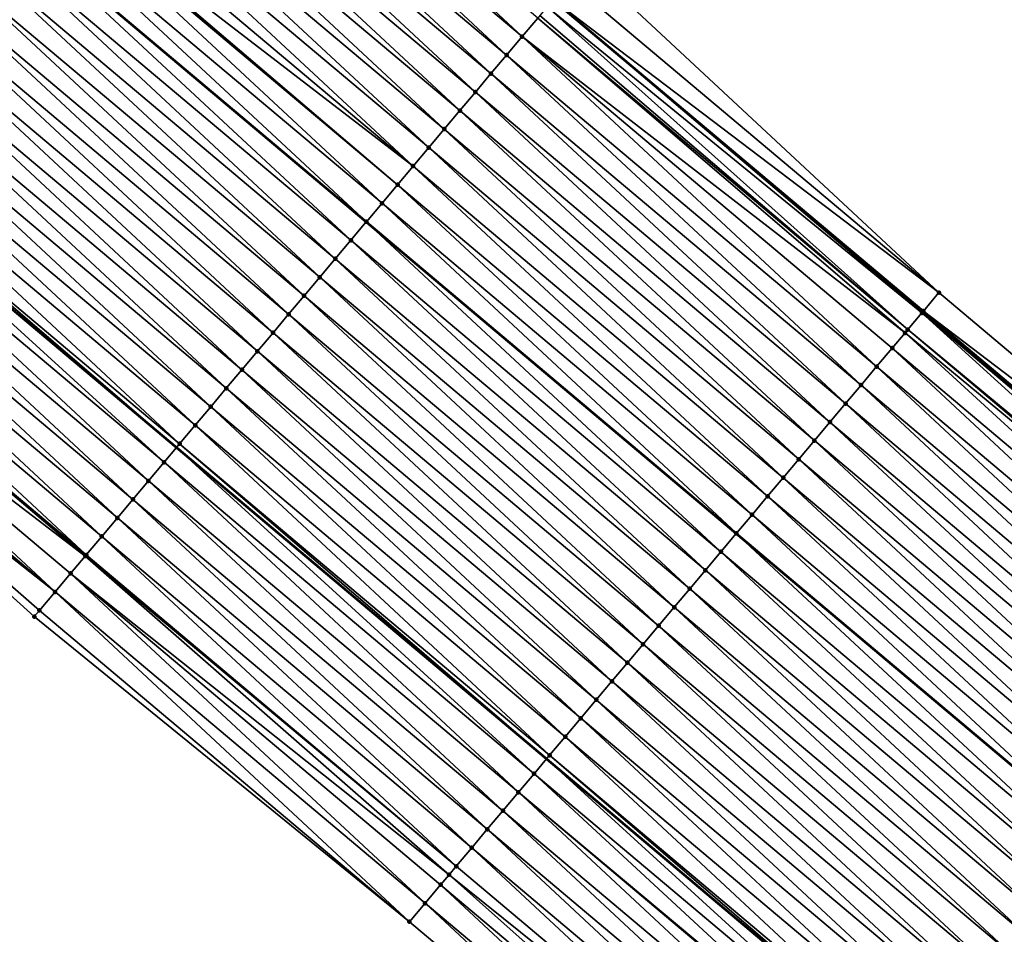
# Model space of a CAD drawing. Header units: feet. Extents: x 2017353 to 2024169, y 808050 to 818690.
# Tile 139 of 256: x 2017943 to 2017984, y 818098 to 818136. Entities that reach past the tile are written whole.
import ezdxf

# ---------------------------------------------------------------- set-up
doc = ezdxf.new("R2010")
doc.units = ezdxf.units.FT
doc.header["$MEASUREMENT"] = 0
for name, color, linetype, lineweight in [('EP_Travel Lane', 172, 'Continuous', 53), ('SB-Road Shots', 141, 'Continuous', 100), ('SB-Road X-Section', 40, 'Continuous', 13), ('STRIPING', 60, 'Continuous', 53)]:
    doc.layers.add(name, color=color, linetype=linetype, lineweight=lineweight)
doc.layers.add('I-77-MM15-17_SB-Surface-BORDER', color=7, linetype='Continuous')
doc.layers.add('I-77-MM15-17_SB-Surface-TIN', color=7, linetype='Continuous')

msp = doc.modelspace()

# ---------------------------------------------------------------- linework, layer by layer
at = {"layer": 'EP_Travel Lane'}
for points in [[(2017858.149327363, 818227.2385319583, 273.5177030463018), (2017873.454408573, 818214.3650623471, 273.3495638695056), (2017888.75941633, 818201.4916545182, 273.1699293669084), (2017904.064384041, 818188.618280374, 272.9840308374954), (2017919.369499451, 818175.7447819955, 272.8212476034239), (2017934.674681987, 818162.8712271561, 272.668967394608), (2017949.979768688, 818149.9977529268, 272.5016826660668), (2017965.284965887, 818137.1241857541, 272.3517037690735), (2017980.591322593, 818124.2454520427, 272.2087472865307), (2017995.892748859, 818111.3672585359, 272.0718637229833), (2018011.194193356, 818098.489049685, 271.9381024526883), (2018026.49559265, 818085.6108788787, 271.7966046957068), (2018041.79696235, 818072.73273298, 271.6500404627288), (2018057.098207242, 818059.8546921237, 271.4821097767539)], [(2017827.208647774, 818221.5290658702, 273.2230274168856), (2017842.521605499, 818208.6649937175, 273.0523316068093), (2017857.834535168, 818195.8009451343, 272.8772438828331), (2017873.147436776, 818182.9369201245, 272.6977635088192), (2017888.46034201, 818170.0728920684, 272.518846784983), (2017903.773230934, 818157.2088777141, 272.3373825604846), (2017919.086200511, 818144.3447956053, 272.1685410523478), (2017934.399284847, 818131.4806170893, 272.0176565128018), (2017949.712435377, 818118.6163829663, 271.8771227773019), (2017965.01720956, 818105.7463509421, 271.7428300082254), (2017980.318632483, 818092.8681602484, 271.6053799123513), (2017995.620051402, 818079.9899729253, 271.4672435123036), (2018010.921461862, 818067.1117927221, 271.3276571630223), (2018026.222785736, 818054.2336853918, 271.1732478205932), (2018041.524072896, 818041.3556089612, 271.0125532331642), (2018056.825192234, 818028.4776737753, 270.8231265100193)]]:
    msp.add_polyline3d(points, dxfattribs=at)
at = {"layer": 'I-77-MM15-17_SB-Surface-BORDER', "color": 3, "linetype": 'Continuous', "lineweight": -3}
for points in [[(2017858.844211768, 818228.064791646, 273.5083227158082), (2017874.657289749, 818215.7951929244, 273.3462866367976), (2017889.469358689, 818202.3357256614, 273.1675456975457), (2017904.088711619, 818188.6472021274, 272.9841043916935), (2017919.376436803, 818175.7530302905, 272.8212031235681), (2017935.325308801, 818163.644763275, 272.6677893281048), (2017951.332567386, 818151.6060084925, 272.5068725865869), (2017966.579295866, 818138.662999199, 272.3514579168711), (2017981.242169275, 818125.0187988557, 272.2059490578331), (2017996.543564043, 818112.1406319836, 272.0636624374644), (2018011.845046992, 818099.2623908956, 271.9364731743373), (2018026.502531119, 818085.6191233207, 271.7965715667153), (2018041.91175021, 818072.8691033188, 271.6514445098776), (2018058.009626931, 818060.9375886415, 271.4838803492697)], [(2018067.098109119, 818009.6273241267, 270.4715359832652), (2018052.689475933, 818023.5656781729, 270.6611741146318), (2018037.186176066, 818036.203622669, 270.8309286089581), (2018021.143515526, 818048.2011171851, 270.9669598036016), (2018005.892982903, 818061.1396104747, 271.1182028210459), (2017990.532581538, 818073.9476097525, 271.2653765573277), (2017974.646212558, 818086.1309025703, 271.3931352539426), (2017959.34486694, 818099.0090280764, 271.5438281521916), (2017943.829713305, 818111.625275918, 271.6630210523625), (2017928.980658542, 818125.0412679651, 271.8034673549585), (2017913.37670451, 818137.5597788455, 271.9433096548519), (2017898.823170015, 818151.3261528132, 272.1576133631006), (2017884.425296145, 818165.2773017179, 272.3941121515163), (2017870.244626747, 818179.487261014, 272.5859580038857), (2017856.078183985, 818193.7135471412, 272.8230641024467), (2017841.416976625, 818207.3521474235, 273.0190924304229), (2017826.559394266, 818220.7573008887, 273.2135307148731)]]:
    msp.add_polyline3d(points, dxfattribs=at)
at = {"layer": 'I-77-MM15-17_SB-Surface-TIN', "color": 128, "linetype": 'Continuous', "lineweight": -3}
for points in [[(2017964.004312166, 818135.6020419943, 272.3203191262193), (2017949.342951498, 818149.2407712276, 272.4923460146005), (2017948.699104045, 818148.4756173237, 272.46866819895)], [(2017964.004312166, 818135.6020419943, 272.3203191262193), (2017964.648167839, 818136.3671889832, 272.3452841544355), (2017949.342951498, 818149.2407712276, 272.4923460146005)], [(2017963.360470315, 818134.8368833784, 272.2975180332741), (2017948.699104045, 818148.4756173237, 272.46866819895), (2017948.055246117, 818147.7104722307, 272.4433505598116)], [(2017963.360470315, 818134.8368833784, 272.2975180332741), (2017964.004312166, 818135.6020419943, 272.3203191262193), (2017948.699104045, 818148.4756173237, 272.46866819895)], [(2017962.71663552, 818134.0717188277, 272.2758215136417), (2017948.055246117, 818147.7104722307, 272.4433505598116), (2017947.411406, 818146.9453121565, 272.4208210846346)], [(2017962.71663552, 818134.0717188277, 272.2758215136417), (2017963.360470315, 818134.8368833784, 272.2975180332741), (2017948.055246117, 818147.7104722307, 272.4433505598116)], [(2017962.072806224, 818133.3065496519, 272.2549857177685), (2017947.411406, 818146.9453121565, 272.4208210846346), (2017946.767570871, 818146.1801478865, 272.3990724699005)], [(2017962.072806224, 818133.3065496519, 272.2549857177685), (2017962.71663552, 818134.0717188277, 272.2758215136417), (2017947.411406, 818146.9453121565, 272.4208210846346)], [(2017961.428983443, 818132.5413749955, 272.2351699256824), (2017946.767570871, 818146.1801478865, 272.3990724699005), (2017946.123739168, 818145.4149807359, 272.3778600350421)], [(2017961.428983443, 818132.5413749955, 272.2351699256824), (2017962.072806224, 818133.3065496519, 272.2549857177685), (2017946.767570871, 818146.1801478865, 272.3990724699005)], [(2017960.785154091, 818131.776205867, 272.2143253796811), (2017946.123739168, 818145.4149807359, 272.3778600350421), (2017945.479913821, 818144.6498082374, 272.3576428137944)], [(2017960.785154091, 818131.776205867, 272.2143253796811), (2017961.428983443, 818132.5413749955, 272.2351699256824), (2017946.123739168, 818145.4149807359, 272.3778600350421)], [(2017960.141346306, 818131.0110185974, 272.1968570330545), (2017945.479913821, 818144.6498082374, 272.3576428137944), (2017944.836088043, 818143.8846361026, 272.337357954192)], [(2017960.141346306, 818131.0110185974, 272.1968570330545), (2017960.785154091, 818131.776205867, 272.2143253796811), (2017945.479913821, 818144.6498082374, 272.3576428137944)], [(2017959.4975173, 818130.2458491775, 272.1760666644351), (2017944.836088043, 818143.8846361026, 272.337357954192), (2017944.192248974, 818143.1194751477, 272.3149924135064)], [(2017959.4975173, 818130.2458491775, 272.1760666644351), (2017960.141346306, 818131.0110185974, 272.1968570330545), (2017944.836088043, 818143.8846361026, 272.337357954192)], [(2017959.4975173, 818130.2458491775, 272.1760666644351), (2017944.192248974, 818143.1194751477, 272.3149924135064), (2017943.636272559, 818142.4587686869, 272.2929468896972)], [(2017958.20982179, 818128.715541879, 272.1286157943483), (2017943.548386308, 818142.3543340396, 272.288933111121), (2017942.904511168, 818141.5892034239, 272.2609210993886)], [(2017958.853675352, 818129.4806906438, 272.1532502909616), (2017943.636272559, 818142.4587686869, 272.2929468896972), (2017943.548386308, 818142.3543340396, 272.288933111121)], [(2017958.20982179, 818128.715541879, 272.1286157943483), (2017958.853675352, 818129.4806906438, 272.1532502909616), (2017943.548386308, 818142.3543340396, 272.288933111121)], [(2017958.853675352, 818129.4806906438, 272.1532502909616), (2017959.4975173, 818130.2458491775, 272.1760666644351), (2017943.636272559, 818142.4587686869, 272.2929468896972)], [(2017957.565984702, 818127.950379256, 272.1065604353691), (2017942.904511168, 818141.5892034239, 272.2609210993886), (2017942.260667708, 818140.8240461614, 272.2378683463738)], [(2017957.565984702, 818127.950379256, 272.1065604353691), (2017958.20982179, 818128.715541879, 272.1286157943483), (2017942.904511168, 818141.5892034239, 272.2609210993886)], [(2017956.922174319, 818127.1851941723, 272.0886853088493), (2017942.252669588, 818140.8145401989, 272.2376456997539), (2017941.616857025, 818140.0588613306, 272.2199463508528)], [(2017942.260667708, 818140.8240461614, 272.2378683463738), (2017942.252669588, 818140.8145401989, 272.2376456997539), (2017957.55798663, 818127.9408733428, 272.106338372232)], [(2017956.922174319, 818127.1851941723, 272.0886853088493), (2017957.55798663, 818127.9408733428, 272.106338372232), (2017942.252669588, 818140.8145401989, 272.2376456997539)], [(2017957.565984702, 818127.950379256, 272.1065604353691), (2017942.260667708, 818140.8240461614, 272.2378683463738), (2017957.55798663, 818127.9408733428, 272.106338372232)], [(2017956.278340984, 818126.4200283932, 272.0672173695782), (2017941.616857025, 818140.0588613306, 272.2199463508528), (2017940.973053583, 818139.2936704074, 272.2031582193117)], [(2017956.278340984, 818126.4200283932, 272.0672173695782), (2017956.922174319, 818127.1851941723, 272.0886853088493), (2017941.616857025, 818140.0588613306, 272.2199463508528)], [(2017955.634505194, 818125.6548646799, 272.0453649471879), (2017940.973053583, 818139.2936704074, 272.2031582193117), (2017940.329228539, 818138.5284976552, 272.1829882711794)], [(2017955.634505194, 818125.6548646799, 272.0453649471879), (2017956.278340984, 818126.4200283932, 272.0672173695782), (2017940.973053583, 818139.2936704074, 272.2031582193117)], [(2017981.242169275, 818125.0187988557, 272.2059490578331), (2017966.579295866, 818138.662999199, 272.3514579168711), (2017965.935561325, 818137.8977503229, 272.3454552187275)], [(2017954.990673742, 818124.8896973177, 272.0241916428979), (2017940.329228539, 818138.5284976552, 272.1829882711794), (2017939.685415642, 818137.7633146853, 272.1647199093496)], [(2017954.990673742, 818124.8896973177, 272.0241916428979), (2017955.634505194, 818125.6548646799, 272.0453649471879), (2017940.329228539, 818138.5284976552, 272.1829882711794)], [(2017981.242169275, 818125.0187988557, 272.2059490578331), (2017965.935561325, 818137.8977503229, 272.3454552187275), (2017965.291904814, 818137.1324358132, 272.3516676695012)], [(2017954.346855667, 818124.1245187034, 272.0051124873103), (2017939.685415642, 818137.7633146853, 272.1647199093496), (2017939.041609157, 818136.998126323, 272.1474551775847)], [(2017954.346855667, 818124.1245187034, 272.0051124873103), (2017954.990673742, 818124.8896973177, 272.0241916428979), (2017939.685415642, 818137.7633146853, 272.1647199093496)], [(2017980.536890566, 818124.1807767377, 272.2088352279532), (2017965.284965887, 818137.1241857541, 272.3517037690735), (2017965.034408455, 818136.826284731, 272.3530072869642)], [(2017980.598261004, 818124.2536961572, 272.2087360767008), (2017965.291904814, 818137.1324358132, 272.3516676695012), (2017965.284965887, 818137.1241857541, 272.3517037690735)], [(2017980.598261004, 818124.2536961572, 272.2087360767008), (2017965.284965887, 818137.1241857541, 272.3517037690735), (2017980.591322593, 818124.2454520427, 272.2087472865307)], [(2017980.536890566, 818124.1807767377, 272.2088352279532), (2017980.591322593, 818124.2454520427, 272.2087472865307), (2017965.284965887, 818137.1241857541, 272.3517037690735)], [(2017980.598261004, 818124.2536961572, 272.2087360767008), (2017981.242169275, 818125.0187988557, 272.2059490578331), (2017965.291904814, 818137.1324358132, 272.3516676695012)], [(2017953.703038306, 818123.3593394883, 271.9861451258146), (2017939.041609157, 818136.998126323, 272.1474551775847), (2017938.397799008, 818136.2329410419, 272.1296169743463)], [(2017953.703038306, 818123.3593394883, 271.9861451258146), (2017954.346855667, 818124.1245187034, 272.0051124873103), (2017939.041609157, 818136.998126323, 272.1474551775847)], [(2017979.954300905, 818123.4886370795, 272.2026502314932), (2017965.034408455, 818136.826284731, 272.3530072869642), (2017964.736746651, 818136.4724576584, 272.3484764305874)], [(2017979.954300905, 818123.4886370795, 272.2026502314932), (2017980.536890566, 818124.1807767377, 272.2088352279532), (2017965.034408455, 818136.826284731, 272.3530072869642)], [(2017953.059223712, 818122.5941579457, 271.9676109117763), (2017938.397799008, 818136.2329410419, 272.1296169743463), (2017937.753988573, 818135.467756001, 272.1117340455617)], [(2017953.059223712, 818122.5941579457, 271.9676109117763), (2017953.703038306, 818123.3593394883, 271.9861451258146), (2017938.397799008, 818136.2329410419, 272.1296169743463)], [(2017979.840417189, 818123.3533599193, 272.1996516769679), (2017964.648167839, 818136.3671889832, 272.3452841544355), (2017964.004312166, 818135.6020419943, 272.3203191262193)], [(2017979.954300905, 818123.4886370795, 272.2026502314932), (2017964.736746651, 818136.4724576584, 272.3484764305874), (2017964.648167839, 818136.3671889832, 272.3452841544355)], [(2017979.840417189, 818123.3533599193, 272.1996516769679), (2017979.954300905, 818123.4886370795, 272.2026502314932), (2017964.648167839, 818136.3671889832, 272.3452841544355)], [(2017952.415401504, 818121.8289828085, 271.9478846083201), (2017937.753988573, 818135.467756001, 272.1117340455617), (2017937.11017608, 818134.7025726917, 272.0935288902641)], [(2017952.415401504, 818121.8289828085, 271.9478846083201), (2017953.059223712, 818122.5941579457, 271.9676109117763), (2017937.753988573, 818135.467756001, 272.1117340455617)], [(2017978.666158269, 818121.9587061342, 272.1523982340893), (2017964.004312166, 818135.6020419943, 272.3203191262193), (2017963.360470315, 818134.8368833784, 272.2975180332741)], [(2017978.666158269, 818121.9587061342, 272.1523982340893), (2017979.310232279, 818122.7236693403, 272.177985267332), (2017964.004312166, 818135.6020419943, 272.3203191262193)], [(2017979.310232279, 818122.7236693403, 272.177985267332), (2017979.840417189, 818123.3533599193, 272.1996516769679), (2017964.004312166, 818135.6020419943, 272.3203191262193)], [(2017951.771587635, 818121.0638006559, 271.9294639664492), (2017937.11017608, 818134.7025726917, 272.0935288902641), (2017936.466366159, 818133.9373872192, 272.0757263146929)], [(2017951.771587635, 818121.0638006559, 271.9294639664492), (2017952.415401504, 818121.8289828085, 271.9478846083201), (2017937.11017608, 818134.7025726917, 272.0935288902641)], [(2017978.022114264, 818121.1937176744, 272.1319480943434), (2017963.360470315, 818134.8368833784, 272.2975180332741), (2017962.71663552, 818134.0717188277, 272.2758215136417)], [(2017978.022114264, 818121.1937176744, 272.1319480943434), (2017978.666158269, 818121.9587061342, 272.1523982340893), (2017963.360470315, 818134.8368833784, 272.2975180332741)], [(2017951.127766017, 818120.2986250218, 271.9098301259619), (2017936.466366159, 818133.9373872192, 272.0757263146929), (2017935.822552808, 818133.1722046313, 272.0573868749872)], [(2017951.127766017, 818120.2986250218, 271.9098301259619), (2017951.771587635, 818121.0638006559, 271.9294639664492), (2017936.466366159, 818133.9373872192, 272.0757263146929)], [(2017977.378079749, 818120.4287212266, 272.1131226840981), (2017962.71663552, 818134.0717188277, 272.2758215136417), (2017962.072806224, 818133.3065496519, 272.2549857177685)], [(2017977.378079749, 818120.4287212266, 272.1131226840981), (2017978.022114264, 818121.1937176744, 272.1319480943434), (2017962.71663552, 818134.0717188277, 272.2758215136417)], [(2017950.483968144, 818119.5334294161, 271.8939132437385), (2017935.822552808, 818133.1722046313, 272.0573868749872), (2017935.17873966, 818132.4070218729, 272.0390791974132)], [(2017950.483968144, 818119.5334294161, 271.8939132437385), (2017951.127766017, 818120.2986250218, 271.9098301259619), (2017935.822552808, 818133.1722046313, 272.0573868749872)], [(2017976.734046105, 818119.6637240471, 272.0944461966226), (2017962.072806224, 818133.3065496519, 272.2549857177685), (2017961.428983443, 818132.5413749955, 272.2351699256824)], [(2017976.734046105, 818119.6637240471, 272.0944461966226), (2017977.378079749, 818120.4287212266, 272.1131226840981), (2017962.072806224, 818133.3065496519, 272.2549857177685)], [(2017976.09000339, 818118.8987345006, 272.0742170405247), (2017961.428983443, 818132.5413749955, 272.2351699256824), (2017960.785154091, 818131.776205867, 272.2143253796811)], [(2017976.09000339, 818118.8987345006, 272.0742170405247), (2017976.734046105, 818119.6637240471, 272.0944461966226), (2017961.428983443, 818132.5413749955, 272.2351699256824)], [(2017949.840186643, 818118.7682200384, 271.880559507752), (2017935.17873966, 818132.4070218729, 272.0390791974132), (2017934.534931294, 818131.6418350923, 272.0215200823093)], [(2017949.840186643, 818118.7682200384, 271.880559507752), (2017950.483968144, 818119.5334294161, 271.8939132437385), (2017935.17873966, 818132.4070218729, 272.0390791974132)], [(2017975.445975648, 818118.1337323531, 272.0565510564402), (2017960.785154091, 818131.776205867, 272.2143253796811), (2017960.141346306, 818131.0110185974, 272.1968570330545)], [(2017975.445975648, 818118.1337323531, 272.0565510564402), (2017976.09000339, 818118.8987345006, 272.0742170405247), (2017960.785154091, 818131.776205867, 272.2143253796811)], [(2017949.196379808, 818118.0030319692, 271.8632399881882), (2017934.399284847, 818131.4806170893, 272.0176565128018), (2017933.891117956, 818130.8766524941, 272.0031825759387)], [(2017934.534931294, 818131.6418350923, 272.0215200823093), (2017934.399284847, 818131.4806170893, 272.0176565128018), (2017949.712435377, 818118.6163829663, 271.8771227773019)], [(2017949.196379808, 818118.0030319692, 271.8632399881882), (2017949.712435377, 818118.6163829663, 271.8771227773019), (2017934.399284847, 818131.4806170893, 272.0176565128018)], [(2017949.840186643, 818118.7682200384, 271.880559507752), (2017934.534931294, 818131.6418350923, 272.0215200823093), (2017949.712435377, 818118.6163829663, 271.8771227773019)], [(2017974.801925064, 818117.3687494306, 272.0349745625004), (2017960.141346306, 818131.0110185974, 272.1968570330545), (2017959.4975173, 818130.2458491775, 272.1760666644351)], [(2017974.801925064, 818117.3687494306, 272.0349745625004), (2017975.445975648, 818118.1337323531, 272.0565510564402), (2017960.141346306, 818131.0110185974, 272.1968570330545)], [(2017948.552558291, 818117.2378562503, 271.8436219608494), (2017933.891117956, 818130.8766524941, 272.0031825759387), (2017933.247290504, 818130.1114817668, 271.9826357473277)], [(2017948.552558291, 818117.2378562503, 271.8436219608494), (2017949.196379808, 818118.0030319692, 271.8632399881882), (2017933.891117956, 818130.8766524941, 272.0031825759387)], [(2017947.908734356, 818116.4726825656, 271.8236253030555), (2017933.247290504, 818130.1114817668, 271.9826357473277), (2017932.603450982, 818129.3463211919, 271.9601994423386)], [(2017947.908734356, 818116.4726825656, 271.8236253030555), (2017948.552558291, 818117.2378562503, 271.8436219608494), (2017933.247290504, 818130.1114817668, 271.9826357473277)], [(2017974.157874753, 818116.6037662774, 272.0134449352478), (2017959.4975173, 818130.2458491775, 272.1760666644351), (2017958.853675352, 818129.4806906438, 272.1532502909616)], [(2017974.157874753, 818116.6037662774, 272.0134449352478), (2017974.801925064, 818117.3687494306, 272.0349745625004), (2017959.4975173, 818130.2458491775, 272.1760666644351)], [(2017947.26489836, 818115.7075190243, 271.8017408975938), (2017932.603450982, 818129.3463211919, 271.9601994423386), (2017931.959602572, 818128.581168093, 271.9363718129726)], [(2017947.26489836, 818115.7075190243, 271.8017408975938), (2017947.908734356, 818116.4726825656, 271.8236253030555), (2017932.603450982, 818129.3463211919, 271.9601994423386)], [(2017973.513806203, 818115.8387984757, 271.9887927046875), (2017958.853675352, 818129.4806906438, 272.1532502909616), (2017958.20982179, 818128.715541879, 272.1286157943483)], [(2017973.513806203, 818115.8387984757, 271.9887927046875), (2017974.157874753, 818116.6037662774, 272.0134449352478), (2017958.853675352, 818129.4806906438, 272.1532502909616)], [(2017946.621056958, 818114.9423600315, 271.7790099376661), (2017931.959602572, 818128.581168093, 271.9363718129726), (2017931.315741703, 818127.8160254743, 271.9105936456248)], [(2017946.621056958, 818114.9423600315, 271.7790099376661), (2017947.26489836, 818115.7075190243, 271.8017408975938), (2017931.959602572, 818128.581168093, 271.9363718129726)], [(2017972.869762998, 818115.0738093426, 271.968479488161), (2017958.20982179, 818128.715541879, 272.1286157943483), (2017957.565984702, 818127.950379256, 272.1065604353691)], [(2017972.869762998, 818115.0738093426, 271.968479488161), (2017973.513806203, 818115.8387984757, 271.9887927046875), (2017958.20982179, 818128.715541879, 272.1286157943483)], [(2017945.977203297, 818114.1772113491, 271.7543601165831), (2017931.315741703, 818127.8160254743, 271.9105936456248), (2017930.671866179, 818127.0508951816, 271.8825215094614)], [(2017945.977203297, 818114.1772113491, 271.7543601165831), (2017946.621056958, 818114.9423600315, 271.7790099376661), (2017931.315741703, 818127.8160254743, 271.9105936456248)], [(2017972.225709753, 818114.3088286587, 271.9464476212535), (2017957.55798663, 818127.9408733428, 272.106338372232), (2017956.922174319, 818127.1851941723, 272.0886853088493)], [(2017957.565984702, 818127.950379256, 272.1065604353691), (2017957.55798663, 818127.9408733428, 272.106338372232), (2017972.861761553, 818115.0643055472, 271.9682057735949)], [(2017972.225709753, 818114.3088286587, 271.9464476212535), (2017972.861761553, 818115.0643055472, 271.9682057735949), (2017957.55798663, 818127.9408733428, 272.106338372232)], [(2017972.869762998, 818115.0738093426, 271.968479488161), (2017957.565984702, 818127.950379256, 272.1065604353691), (2017972.861761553, 818115.0643055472, 271.9682057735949)], [(2017945.935724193, 818114.12791955, 271.7526550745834), (2017930.671866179, 818127.0508951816, 271.8825215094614), (2017930.027980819, 818126.2857731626, 271.8529095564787)], [(2017945.935724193, 818114.12791955, 271.7526550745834), (2017945.977203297, 818114.1772113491, 271.7543601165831), (2017930.671866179, 818127.0508951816, 271.8825215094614)], [(2017971.581658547, 818113.5438462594, 271.9247646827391), (2017956.922174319, 818127.1851941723, 272.0886853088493), (2017956.278340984, 818126.4200283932, 272.0672173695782)], [(2017971.581658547, 818113.5438462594, 271.9247646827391), (2017972.225709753, 818114.3088286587, 271.9464476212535), (2017956.922174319, 818127.1851941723, 272.0886853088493)], [(2017944.68945336, 818112.64694983, 271.6983892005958), (2017930.027980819, 818126.2857731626, 271.8529095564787), (2017929.38409103, 818125.5206548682, 271.8226044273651)], [(2017944.68945336, 818112.64694983, 271.6983892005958), (2017945.333327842, 818113.412080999, 271.7262984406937), (2017930.027980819, 818126.2857731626, 271.8529095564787)], [(2017945.333327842, 818113.412080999, 271.7262984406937), (2017945.935724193, 818114.12791955, 271.7526550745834), (2017930.027980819, 818126.2857731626, 271.8529095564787)], [(2017970.937605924, 818112.7788650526, 271.9028391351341), (2017956.278340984, 818126.4200283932, 272.0672173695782), (2017955.634505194, 818125.6548646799, 272.0453649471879)], [(2017970.937605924, 818112.7788650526, 271.9028391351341), (2017971.581658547, 818113.5438462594, 271.9247646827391), (2017956.278340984, 818126.4200283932, 272.0672173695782)], [(2017970.293559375, 818112.0138787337, 271.8819534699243), (2017955.634505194, 818125.6548646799, 272.0453649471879), (2017954.990673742, 818124.8896973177, 272.0241916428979)], [(2017970.293559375, 818112.0138787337, 271.8819534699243), (2017970.937605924, 818112.7788650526, 271.9028391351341), (2017955.634505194, 818125.6548646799, 272.0453649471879)], [(2017944.68945336, 818112.64694983, 271.6983892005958), (2017929.38409103, 818125.5206548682, 271.8226044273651), (2017928.980658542, 818125.0412679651, 271.8034673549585)], [(2017943.829713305, 818111.625275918, 271.6630210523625), (2017944.045589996, 818111.8818093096, 271.6722203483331), (2017928.980658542, 818125.0412679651, 271.8034673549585)], [(2017944.045589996, 818111.8818093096, 271.6722203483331), (2017944.68945336, 818112.64694983, 271.6983892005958), (2017928.980658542, 818125.0412679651, 271.8034673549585)], [(2017969.649526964, 818111.2488805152, 271.8634883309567), (2017954.990673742, 818124.8896973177, 272.0241916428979), (2017954.346855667, 818124.1245187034, 272.0051124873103)], [(2017969.649526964, 818111.2488805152, 271.8634883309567), (2017970.293559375, 818112.0138787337, 271.8819534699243), (2017954.990673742, 818124.8896973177, 272.0241916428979)], [(2017996.543564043, 818112.1406319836, 272.0636624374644), (2017981.242169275, 818125.0187988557, 272.2059490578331), (2017980.598261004, 818124.2536961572, 272.2087360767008)], [(2017969.005491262, 818110.4838850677, 271.8444594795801), (2017954.346855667, 818124.1245187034, 272.0051124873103), (2017953.703038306, 818123.3593394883, 271.9861451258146)], [(2017969.005491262, 818110.4838850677, 271.8444594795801), (2017969.649526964, 818111.2488805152, 271.8634883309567), (2017954.346855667, 818124.1245187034, 272.0051124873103)], [(2017995.35824043, 818110.7322544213, 272.0650819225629), (2017980.536890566, 818124.1807767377, 272.2088352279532), (2017979.954300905, 818123.4886370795, 272.2026502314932)], [(2017980.536890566, 818124.1807767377, 272.2088352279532), (2017995.892748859, 818111.3672585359, 272.0718637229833), (2017980.591322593, 818124.2454520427, 272.2087472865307)], [(2017995.821232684, 818111.2822823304, 272.0721292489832), (2017995.892748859, 818111.3672585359, 272.0718637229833), (2017980.536890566, 818124.1807767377, 272.2088352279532)], [(2017995.35824043, 818110.7322544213, 272.0650819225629), (2017995.821232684, 818111.2822823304, 272.0721292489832), (2017980.536890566, 818124.1807767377, 272.2088352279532)], [(2017995.899687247, 818111.3755027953, 272.0718379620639), (2017980.598261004, 818124.2536961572, 272.2087360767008), (2017980.591322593, 818124.2454520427, 272.2087472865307)], [(2017995.899687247, 818111.3755027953, 272.0718379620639), (2017980.591322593, 818124.2454520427, 272.2087472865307), (2017995.892748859, 818111.3672585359, 272.0718637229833)], [(2017995.899687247, 818111.3755027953, 272.0718379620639), (2017996.543564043, 818112.1406319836, 272.0636624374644), (2017980.598261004, 818124.2536961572, 272.2087360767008)], [(2017968.36145847, 818109.7188871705, 271.8259289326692), (2017953.703038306, 818123.3593394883, 271.9861451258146), (2017953.059223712, 818122.5941579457, 271.9676109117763)], [(2017968.36145847, 818109.7188871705, 271.8259289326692), (2017969.005491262, 818110.4838850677, 271.8444594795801), (2017953.703038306, 818123.3593394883, 271.9861451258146)], [(2017994.611628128, 818109.8455015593, 272.0358842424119), (2017979.840417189, 818123.3533599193, 272.1996516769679), (2017979.310232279, 818122.7236693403, 272.177985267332)], [(2017995.255703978, 818110.6104632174, 272.0617859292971), (2017979.954300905, 818123.4886370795, 272.2026502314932), (2017979.840417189, 818123.3533599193, 272.1996516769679)], [(2017994.611628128, 818109.8455015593, 272.0358842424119), (2017995.255703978, 818110.6104632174, 272.0617859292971), (2017979.840417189, 818123.3533599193, 272.1996516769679)], [(2017995.255703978, 818110.6104632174, 272.0617859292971), (2017995.35824043, 818110.7322544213, 272.0650819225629), (2017979.954300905, 818123.4886370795, 272.2026502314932)], [(2017967.7174281, 818108.9538872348, 271.8078130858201), (2017953.059223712, 818122.5941579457, 271.9676109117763), (2017952.415401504, 818121.8289828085, 271.9478846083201)], [(2017967.7174281, 818108.9538872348, 271.8078130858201), (2017968.36145847, 818109.7188871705, 271.8259289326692), (2017953.059223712, 818122.5941579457, 271.9676109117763)], [(2017993.967566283, 818109.0805281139, 272.0123802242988), (2017979.310232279, 818122.7236693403, 272.177985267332), (2017978.666158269, 818121.9587061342, 272.1523982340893)], [(2017993.967566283, 818109.0805281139, 272.0123802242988), (2017994.611628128, 818109.8455015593, 272.0358842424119), (2017979.310232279, 818122.7236693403, 272.177985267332)], [(2017993.323528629, 818108.3155343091, 271.9930174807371), (2017978.666158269, 818121.9587061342, 272.1523982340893), (2017978.022114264, 818121.1937176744, 272.1319480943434)], [(2017993.323528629, 818108.3155343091, 271.9930174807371), (2017993.967566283, 818109.0805281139, 272.0123802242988), (2017978.666158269, 818121.9587061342, 272.1523982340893)], [(2017967.073401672, 818108.1888839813, 271.7903720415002), (2017952.415401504, 818121.8289828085, 271.9478846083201), (2017951.771587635, 818121.0638006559, 271.9294639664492)], [(2017967.073401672, 818108.1888839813, 271.7903720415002), (2017967.7174281, 818108.9538872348, 271.8078130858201), (2017952.415401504, 818121.8289828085, 271.9478846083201)], [(2017992.679500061, 818107.5505328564, 271.9752104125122), (2017978.022114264, 818121.1937176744, 272.1319480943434), (2017977.378079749, 818120.4287212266, 272.1131226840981)], [(2017992.679500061, 818107.5505328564, 271.9752104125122), (2017993.323528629, 818108.3155343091, 271.9930174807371), (2017978.022114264, 818121.1937176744, 272.1319480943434)], [(2017966.429371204, 818107.4238841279, 271.7722394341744), (2017951.771587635, 818121.0638006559, 271.9294639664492), (2017951.127766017, 818120.2986250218, 271.9098301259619)], [(2017966.429371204, 818107.4238841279, 271.7722394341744), (2017967.073401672, 818108.1888839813, 271.7903720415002), (2017951.771587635, 818121.0638006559, 271.9294639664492)], [(2017992.035469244, 818106.7855332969, 271.9570182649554), (2017977.378079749, 818120.4287212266, 272.1131226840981), (2017976.734046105, 818119.6637240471, 272.0944461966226)], [(2017992.035469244, 818106.7855332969, 271.9570182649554), (2017992.679500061, 818107.5505328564, 271.9752104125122), (2017977.378079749, 818120.4287212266, 272.1131226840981)], [(2017965.785354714, 818106.6588725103, 271.7564997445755), (2017951.127766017, 818120.2986250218, 271.9098301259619), (2017950.483968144, 818119.5334294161, 271.8939132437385)], [(2017965.785354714, 818106.6588725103, 271.7564997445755), (2017966.429371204, 818107.4238841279, 271.7722394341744), (2017951.127766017, 818120.2986250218, 271.9098301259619)], [(2017965.141368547, 818105.8938353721, 271.7459512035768), (2017950.483968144, 818119.5334294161, 271.8939132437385), (2017949.840186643, 818118.7682200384, 271.880559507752)], [(2017965.141368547, 818105.8938353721, 271.7459512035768), (2017965.785354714, 818106.6588725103, 271.7564997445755), (2017950.483968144, 818119.5334294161, 271.8939132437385)], [(2017991.391434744, 818106.020536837, 271.9381955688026), (2017976.734046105, 818119.6637240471, 272.0944461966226), (2017976.09000339, 818118.8987345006, 272.0742170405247)], [(2017991.391434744, 818106.020536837, 271.9381955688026), (2017992.035469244, 818106.7855332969, 271.9570182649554), (2017976.734046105, 818119.6637240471, 272.0944461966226)], [(2017949.840186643, 818118.7682200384, 271.880559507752), (2017949.712435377, 818118.6163829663, 271.8771227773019), (2017965.01720956, 818105.7463509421, 271.7428300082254)], [(2017965.141368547, 818105.8938353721, 271.7459512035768), (2017949.840186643, 818118.7682200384, 271.880559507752), (2017965.01720956, 818105.7463509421, 271.7428300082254)], [(2017990.747404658, 818105.2555366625, 271.9201285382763), (2017976.09000339, 818118.8987345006, 272.0742170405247), (2017975.445975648, 818118.1337323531, 272.0565510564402)], [(2017990.747404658, 818105.2555366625, 271.9201285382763), (2017991.391434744, 818106.020536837, 271.9381955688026), (2017976.09000339, 818118.8987345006, 272.0742170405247)], [(2017964.497349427, 818105.1288259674, 271.729761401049), (2017949.712435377, 818118.6163829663, 271.8771227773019), (2017949.196379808, 818118.0030319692, 271.8632399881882)], [(2017964.497349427, 818105.1288259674, 271.729761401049), (2017965.01720956, 818105.7463509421, 271.7428300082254), (2017949.712435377, 818118.6163829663, 271.8771227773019)], [(2017963.853302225, 818104.3638401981, 271.7087639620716), (2017949.196379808, 818118.0030319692, 271.8632399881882), (2017948.552558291, 818117.2378562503, 271.8436219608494)], [(2017963.853302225, 818104.3638401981, 271.7087639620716), (2017964.497349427, 818105.1288259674, 271.729761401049), (2017949.196379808, 818118.0030319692, 271.8632399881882)], [(2017990.10336233, 818104.4905467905, 271.8999658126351), (2017975.445975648, 818118.1337323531, 272.0565510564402), (2017974.801925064, 818117.3687494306, 272.0349745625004)], [(2017990.10336233, 818104.4905467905, 271.8999658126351), (2017990.747404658, 818105.2555366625, 271.9201285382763), (2017975.445975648, 818118.1337323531, 272.0565510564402)], [(2017963.209249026, 818103.598859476, 271.6867398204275), (2017948.552558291, 818117.2378562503, 271.8436219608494), (2017947.908734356, 818116.4726825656, 271.8236253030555)], [(2017963.209249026, 818103.598859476, 271.6867398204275), (2017963.853302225, 818104.3638401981, 271.7087639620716), (2017948.552558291, 818117.2378562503, 271.8436219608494)], [(2017989.459313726, 818103.7255622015, 271.8787285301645), (2017974.801925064, 818117.3687494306, 272.0349745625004), (2017974.157874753, 818116.6037662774, 272.0134449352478)], [(2017989.459313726, 818103.7255622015, 271.8787285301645), (2017990.10336233, 818104.4905467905, 271.8999658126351), (2017974.801925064, 818117.3687494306, 272.0349745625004)], [(2017962.565201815, 818102.8338737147, 271.6657407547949), (2017947.908734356, 818116.4726825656, 271.8236253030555), (2017947.26489836, 818115.7075190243, 271.8017408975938)], [(2017962.565201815, 818102.8338737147, 271.6657407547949), (2017963.209249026, 818103.598859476, 271.6867398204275), (2017947.908734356, 818116.4726825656, 271.8236253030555)], [(2017988.815252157, 818102.9605885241, 271.8552716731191), (2017974.157874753, 818116.6037662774, 272.0134449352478), (2017973.513806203, 818115.8387984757, 271.9887927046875)], [(2017988.815252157, 818102.9605885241, 271.8552716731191), (2017989.459313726, 818103.7255622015, 271.8787285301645), (2017974.157874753, 818116.6037662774, 272.0134449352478)], [(2017961.921151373, 818102.0688906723, 271.644188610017), (2017947.26489836, 818115.7075190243, 271.8017408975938), (2017946.621056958, 818114.9423600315, 271.7790099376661)], [(2017961.921151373, 818102.0688906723, 271.644188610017), (2017962.565201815, 818102.8338737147, 271.6657407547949), (2017947.26489836, 818115.7075190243, 271.8017408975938)], [(2017988.171204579, 818102.195603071, 271.8342101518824), (2017973.513806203, 818115.8387984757, 271.9887927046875), (2017972.869762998, 818115.0738093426, 271.968479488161)], [(2017988.171204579, 818102.195603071, 271.8342101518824), (2017988.815252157, 818102.9605885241, 271.8552716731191), (2017973.513806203, 818115.8387984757, 271.9887927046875)], [(2017987.527164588, 818101.4306112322, 271.8144474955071), (2017972.861761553, 818115.0643055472, 271.9682057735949), (2017972.225709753, 818114.3088286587, 271.9464476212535)], [(2017972.869762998, 818115.0738093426, 271.968479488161), (2017972.861761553, 818115.0643055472, 271.9682057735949), (2017988.163203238, 818102.1860990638, 271.8339646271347)], [(2017987.527164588, 818101.4306112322, 271.8144474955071), (2017988.163203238, 818102.1860990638, 271.8339646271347), (2017972.861761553, 818115.0643055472, 271.9682057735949)], [(2017988.171204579, 818102.195603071, 271.8342101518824), (2017972.869762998, 818115.0738093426, 271.968479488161), (2017988.163203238, 818102.1860990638, 271.8339646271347)], [(2017961.277086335, 818101.3039199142, 271.6201377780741), (2017946.621056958, 818114.9423600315, 271.7790099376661), (2017945.977203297, 818114.1772113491, 271.7543601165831)], [(2017961.277086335, 818101.3039199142, 271.6201377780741), (2017961.921151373, 818102.0688906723, 271.644188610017), (2017946.621056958, 818114.9423600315, 271.7790099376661)], [(2017986.883120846, 818100.6656225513, 271.7940425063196), (2017972.225709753, 818114.3088286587, 271.9464476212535), (2017971.581658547, 818113.5438462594, 271.9247646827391)], [(2017986.883120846, 818100.6656225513, 271.7940425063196), (2017987.527164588, 818101.4306112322, 271.8144474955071), (2017972.225709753, 818114.3088286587, 271.9464476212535)], [(2017960.98193296, 818100.9533676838, 271.6084265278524), (2017945.935724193, 818114.12791955, 271.7526550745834), (2017945.333327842, 818113.412080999, 271.7262984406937)], [(2017961.277086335, 818101.3039199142, 271.6201377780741), (2017945.977203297, 818114.1772113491, 271.7543601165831), (2017945.935724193, 818114.12791955, 271.7526550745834)], [(2017960.98193296, 818100.9533676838, 271.6084265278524), (2017961.277086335, 818101.3039199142, 271.6201377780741), (2017945.935724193, 818114.12791955, 271.7526550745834)], [(2017959.988936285, 818099.7739952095, 271.5686163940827), (2017945.333327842, 818113.412080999, 271.7262984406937), (2017944.68945336, 818112.64694983, 271.6983892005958)], [(2017959.988936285, 818099.7739952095, 271.5686163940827), (2017960.633010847, 818100.538957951, 271.5942978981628), (2017945.333327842, 818113.412080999, 271.7262984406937)], [(2017960.633010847, 818100.538957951, 271.5942978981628), (2017960.98193296, 818100.9533676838, 271.6084265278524), (2017945.333327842, 818113.412080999, 271.7262984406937)], [(2017986.239071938, 818099.9006382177, 271.7727532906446), (2017971.581658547, 818113.5438462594, 271.9247646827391), (2017970.937605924, 818112.7788650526, 271.9028391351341)], [(2017986.239071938, 818099.9006382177, 271.7727532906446), (2017986.883120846, 818100.6656225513, 271.7940425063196), (2017971.581658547, 818113.5438462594, 271.9247646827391)], [(2017959.34486694, 818099.0090280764, 271.5438281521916), (2017944.68945336, 818112.64694983, 271.6983892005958), (2017944.045589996, 818111.8818093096, 271.6722203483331)], [(2017959.34486694, 818099.0090280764, 271.5438281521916), (2017959.988936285, 818099.7739952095, 271.5686163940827), (2017944.68945336, 818112.64694983, 271.6983892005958)], [(2017985.595029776, 818099.1356482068, 271.7526188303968), (2017970.937605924, 818112.7788650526, 271.9028391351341), (2017970.293559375, 818112.0138787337, 271.8819534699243)], [(2017985.595029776, 818099.1356482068, 271.7526188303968), (2017986.239071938, 818099.9006382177, 271.7727532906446), (2017970.937605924, 818112.7788650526, 271.9028391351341)], [(2017959.34486694, 818099.0090280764, 271.5438281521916), (2017944.045589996, 818111.8818093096, 271.6722203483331), (2017943.829713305, 818111.625275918, 271.6630210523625)], [(2017984.950997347, 818098.3706500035, 271.7341507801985), (2017970.293559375, 818112.0138787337, 271.8819534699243), (2017969.649526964, 818111.2488805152, 271.8634883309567)], [(2017984.950997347, 818098.3706500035, 271.7341507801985), (2017985.595029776, 818099.1356482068, 271.7526188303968), (2017970.293559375, 818112.0138787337, 271.8819534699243)], [(2017984.306965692, 818097.6056511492, 271.7158151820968), (2017969.649526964, 818111.2488805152, 271.8634883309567), (2017969.005491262, 818110.4838850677, 271.8444594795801)], [(2017984.306965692, 818097.6056511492, 271.7158151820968), (2017984.950997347, 818098.3706500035, 271.7341507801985), (2017969.649526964, 818111.2488805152, 271.8634883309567)], [(2017983.662937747, 818096.8406491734, 271.698114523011), (2017969.005491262, 818110.4838850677, 271.8444594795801), (2017968.36145847, 818109.7188871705, 271.8259289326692)], [(2017983.662937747, 818096.8406491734, 271.698114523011), (2017984.306965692, 818097.6056511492, 271.7158151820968), (2017969.005491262, 818110.4838850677, 271.8444594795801)], [(2017983.018914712, 818096.0756430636, 271.6812547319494), (2017968.36145847, 818109.7188871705, 271.8259289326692), (2017967.7174281, 818108.9538872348, 271.8078130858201)], [(2017983.018914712, 818096.0756430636, 271.6812547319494), (2017983.662937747, 818096.8406491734, 271.698114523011), (2017968.36145847, 818109.7188871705, 271.8259289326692)], [(2017982.374889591, 818095.3106387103, 271.6640376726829), (2017967.7174281, 818108.9538872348, 271.8078130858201), (2017967.073401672, 818108.1888839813, 271.7903720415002)], [(2017982.374889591, 818095.3106387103, 271.6640376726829), (2017983.018914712, 818096.0756430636, 271.6812547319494), (2017967.7174281, 818108.9538872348, 271.8078130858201)], [(2017981.730860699, 818094.5456375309, 271.646174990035), (2017967.073401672, 818108.1888839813, 271.7903720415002), (2017966.429371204, 818107.4238841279, 271.7722394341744)], [(2017981.730860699, 818094.5456375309, 271.646174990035), (2017982.374889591, 818095.3106387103, 271.6640376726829), (2017967.073401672, 818108.1888839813, 271.7903720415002)], [(2017981.08683113, 818093.7806369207, 271.628196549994), (2017966.429371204, 818107.4238841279, 271.7722394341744), (2017965.785354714, 818106.6588725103, 271.7564997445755)], [(2017981.08683113, 818093.7806369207, 271.628196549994), (2017981.730860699, 818094.5456375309, 271.646174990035), (2017966.429371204, 818107.4238841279, 271.7722394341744)], [(2017980.442798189, 818093.0156391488, 271.6096407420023), (2017965.785354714, 818106.6588725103, 271.7564997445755), (2017965.141368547, 818105.8938353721, 271.7459512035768)], [(2017980.442798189, 818093.0156391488, 271.6096407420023), (2017981.08683113, 818093.7806369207, 271.628196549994), (2017965.785354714, 818106.6588725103, 271.7564997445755)], [(2017979.798744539, 818092.2506588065, 271.5875396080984), (2017965.01720956, 818105.7463509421, 271.7428300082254), (2017964.497349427, 818105.1288259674, 271.729761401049)], [(2017965.141368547, 818105.8938353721, 271.7459512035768), (2017965.01720956, 818105.7463509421, 271.7428300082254), (2017980.318632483, 818092.8681602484, 271.6053799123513)], [(2017979.798744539, 818092.2506588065, 271.5875396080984), (2017980.318632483, 818092.8681602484, 271.6053799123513), (2017965.01720956, 818105.7463509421, 271.7428300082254)], [(2017980.442798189, 818093.0156391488, 271.6096407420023), (2017965.141368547, 818105.8938353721, 271.7459512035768), (2017980.318632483, 818092.8681602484, 271.6053799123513)], [(2017979.202872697, 818091.5429272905, 271.5653659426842), (2017964.497349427, 818105.1288259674, 271.729761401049), (2017963.853302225, 818104.3638401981, 271.7087639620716)], [(2017979.202872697, 818091.5429272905, 271.5653659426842), (2017979.798744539, 818092.2506588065, 271.5875396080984), (2017964.497349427, 818105.1288259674, 271.729761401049)], [(2017978.510617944, 818090.7207143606, 271.5400342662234), (2017963.853302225, 818104.3638401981, 271.7087639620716), (2017963.209249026, 818103.598859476, 271.6867398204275)], [(2017978.510617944, 818090.7207143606, 271.5400342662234), (2017979.154679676, 818091.4856879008, 271.5635189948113), (2017963.853302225, 818104.3638401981, 271.7087639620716)], [(2017979.154679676, 818091.4856879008, 271.5635189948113), (2017979.202872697, 818091.5429272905, 271.5653659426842), (2017963.853302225, 818104.3638401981, 271.7087639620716)], [(2017977.866561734, 818089.9557361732, 271.517494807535), (2017963.209249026, 818103.598859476, 271.6867398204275), (2017962.565201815, 818102.8338737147, 271.6657407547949)], [(2017977.866561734, 818089.9557361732, 271.517494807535), (2017978.510617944, 818090.7207143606, 271.5400342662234), (2017963.209249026, 818103.598859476, 271.6867398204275)], [(2017977.222501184, 818089.190761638, 271.4942124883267), (2017962.565201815, 818102.8338737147, 271.6657407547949), (2017961.921151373, 818102.0688906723, 271.644188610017)], [(2017977.222501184, 818089.190761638, 271.4942124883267), (2017977.866561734, 818089.9557361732, 271.517494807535), (2017962.565201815, 818102.8338737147, 271.6657407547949)], [(2017976.578429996, 818088.4257960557, 271.4691090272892), (2017961.921151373, 818102.0688906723, 271.644188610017), (2017961.277086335, 818101.3039199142, 271.6201377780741)], [(2017976.578429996, 818088.4257960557, 271.4691090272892), (2017977.222501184, 818089.190761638, 271.4942124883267), (2017961.921151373, 818102.0688906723, 271.644188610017)], [(2017976.578429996, 818088.4257960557, 271.4691090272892), (2017961.277086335, 818101.3039199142, 271.6201377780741), (2017960.98193296, 818100.9533676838, 271.6084265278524)], [(2017975.934355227, 818087.6608334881, 271.4433923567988), (2017960.98193296, 818100.9533676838, 271.6084265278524), (2017960.633010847, 818100.538957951, 271.5942978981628)], [(2017975.934355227, 818087.6608334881, 271.4433923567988), (2017976.578429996, 818088.4257960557, 271.4691090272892), (2017960.98193296, 818100.9533676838, 271.6084265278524)], [(2017975.290280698, 818086.8958707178, 271.4177169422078), (2017960.633010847, 818100.538957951, 271.5942978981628), (2017959.988936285, 818099.7739952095, 271.5686163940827)], [(2017975.290280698, 818086.8958707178, 271.4177169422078), (2017975.934355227, 818087.6608334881, 271.4433923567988), (2017960.633010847, 818100.538957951, 271.5942978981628)], [(2017974.646212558, 818086.1309025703, 271.3931352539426), (2017959.988936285, 818099.7739952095, 271.5686163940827), (2017959.34486694, 818099.0090280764, 271.5438281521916)], [(2017974.646212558, 818086.1309025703, 271.3931352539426), (2017975.290280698, 818086.8958707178, 271.4177169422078), (2017959.988936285, 818099.7739952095, 271.5686163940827)]]:
    msp.add_3dface(points, dxfattribs=at)
at = {"layer": 'SB-Road Shots', "lineweight": 100}
for p in [(2017964.004312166, 818135.6020419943, 272.3203191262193), (2017963.360470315, 818134.8368833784, 272.2975180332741), (2017962.71663552, 818134.0717188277, 272.2758215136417), (2017962.072806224, 818133.3065496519, 272.2549857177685), (2017961.428983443, 818132.5413749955, 272.2351699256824), (2017960.785154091, 818131.776205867, 272.2143253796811), (2017960.141346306, 818131.0110185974, 272.1968570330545), (2017959.4975173, 818130.2458491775, 272.1760666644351), (2017958.853675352, 818129.4806906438, 272.1532502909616), (2017958.20982179, 818128.715541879, 272.1286157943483), (2017957.565984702, 818127.950379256, 272.1065604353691), (2017956.922174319, 818127.1851941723, 272.0886853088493), (2017956.278340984, 818126.4200283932, 272.0672173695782), (2017955.634505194, 818125.6548646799, 272.0453649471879), (2017954.990673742, 818124.8896973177, 272.0241916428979), (2017981.242169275, 818125.0187988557, 272.2059490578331), (2017954.346855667, 818124.1245187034, 272.0051124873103), (2017980.536890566, 818124.1807767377, 272.2088352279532), (2017980.598261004, 818124.2536961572, 272.2087360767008), (2017953.703038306, 818123.3593394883, 271.9861451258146), (2017979.840417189, 818123.3533599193, 272.1996516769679), (2017979.954300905, 818123.4886370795, 272.2026502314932), (2017953.059223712, 818122.5941579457, 271.9676109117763), (2017979.310232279, 818122.7236693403, 272.177985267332), (2017978.666158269, 818121.9587061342, 272.1523982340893), (2017952.415401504, 818121.8289828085, 271.9478846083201), (2017978.022114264, 818121.1937176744, 272.1319480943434), (2017951.771587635, 818121.0638006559, 271.9294639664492), (2017977.378079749, 818120.4287212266, 272.1131226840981), (2017951.127766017, 818120.2986250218, 271.9098301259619), (2017950.483968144, 818119.5334294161, 271.8939132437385), (2017976.734046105, 818119.6637240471, 272.0944461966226), (2017949.840186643, 818118.7682200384, 271.880559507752), (2017976.09000339, 818118.8987345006, 272.0742170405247), (2017949.196379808, 818118.0030319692, 271.8632399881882), (2017975.445975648, 818118.1337323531, 272.0565510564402), (2017948.552558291, 818117.2378562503, 271.8436219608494), (2017974.801925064, 818117.3687494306, 272.0349745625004), (2017947.908734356, 818116.4726825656, 271.8236253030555), (2017974.157874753, 818116.6037662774, 272.0134449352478), (2017947.26489836, 818115.7075190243, 271.8017408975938), (2017973.513806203, 818115.8387984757, 271.9887927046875), (2017972.869762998, 818115.0738093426, 271.968479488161), (2017946.621056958, 818114.9423600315, 271.7790099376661), (2017972.225709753, 818114.3088286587, 271.9464476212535), (2017945.935724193, 818114.12791955, 271.7526550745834), (2017945.977203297, 818114.1772113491, 271.7543601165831), (2017945.333327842, 818113.412080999, 271.7262984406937), (2017971.581658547, 818113.5438462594, 271.9247646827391), (2017944.68945336, 818112.64694983, 271.6983892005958), (2017970.937605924, 818112.7788650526, 271.9028391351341), (2017944.045589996, 818111.8818093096, 271.6722203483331), (2017970.293559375, 818112.0138787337, 271.8819534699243), (2017943.829713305, 818111.625275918, 271.6630210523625), (2017969.649526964, 818111.2488805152, 271.8634883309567), (2017969.005491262, 818110.4838850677, 271.8444594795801), (2017968.36145847, 818109.7188871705, 271.8259289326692), (2017967.7174281, 818108.9538872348, 271.8078130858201), (2017967.073401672, 818108.1888839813, 271.7903720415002), (2017966.429371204, 818107.4238841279, 271.7722394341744), (2017965.785354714, 818106.6588725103, 271.7564997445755), (2017965.141368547, 818105.8938353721, 271.7459512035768), (2017964.497349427, 818105.1288259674, 271.729761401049), (2017963.853302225, 818104.3638401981, 271.7087639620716), (2017963.209249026, 818103.598859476, 271.6867398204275), (2017962.565201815, 818102.8338737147, 271.6657407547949), (2017961.921151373, 818102.0688906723, 271.644188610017), (2017961.277086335, 818101.3039199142, 271.6201377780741), (2017960.98193296, 818100.9533676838, 271.6084265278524), (2017960.633010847, 818100.538957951, 271.5942978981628), (2017959.988936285, 818099.7739952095, 271.5686163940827), (2017959.34486694, 818099.0090280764, 271.5438281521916)]:
    msp.add_point(p, dxfattribs=at)
at = {"layer": 'SB-Road X-Section', "extrusion": (-0.7652544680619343, 0.6436737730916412, 0.00834703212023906), "elevation": -1017621.267754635, "flags": 128}
msp.add_lwpolyline([(-1925063.583791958, 8766.929694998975), (-1925063.493012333, 8766.928756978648), (-1925062.493012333, 8766.919149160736), (-1925061.493012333, 8766.924597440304), (-1925060.563220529, 8766.916615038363), (-1925060.493012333, 8766.915167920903), (-1925059.493012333, 8766.891489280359), (-1925058.493012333, 8766.866170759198), (-1925057.493012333, 8766.84364049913), (-1925056.493012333, 8766.821891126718), (-1925055.493012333, 8766.800677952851), (-1925054.493012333, 8766.780460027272), (-1925053.493012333, 8766.76017446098), (-1925052.493012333, 8766.737808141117), (-1925051.629506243, 8766.715761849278), (-1925051.493012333, 8766.711747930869), (-1925050.493012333, 8766.683734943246), (-1925049.493012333, 8766.660681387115), (-1925048.493012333, 8766.642758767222), (-1925047.493012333, 8766.625970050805), (-1925046.493012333, 8766.605799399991), (-1925045.493012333, 8766.587530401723), (-1925044.493012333, 8766.570265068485), (-1925043.493012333, 8766.55242624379), (-1925042.493012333, 8766.534542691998), (-1925041.493012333, 8766.516336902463), (-1925040.493012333, 8766.49853370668), (-1925039.493012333, 8766.480193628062), (-1925038.493012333, 8766.461885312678), (-1925037.493012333, 8766.444325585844), (-1925036.493012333, 8766.425987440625), (-1925035.493012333, 8766.405439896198), (-1925034.493012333, 8766.383002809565), (-1925033.493012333, 8766.359174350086), (-1925032.493012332, 8766.333395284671), (-1925031.493012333, 8766.30532217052), (-1925030.493012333, 8766.275709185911), (-1925029.493012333, 8766.245403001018), (-1925028.866458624, 8766.226265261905)], dxfattribs=at)
at = {"layer": 'SB-Road X-Section', "extrusion": (-0.7652544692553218, 0.6436737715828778, 0.008347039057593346), "elevation": -1017641.271395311, "flags": 128}
msp.add_lwpolyline([(-1925063.491055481, 8766.94831225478), (-1925062.491055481, 8766.942309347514), (-1925061.491055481, 8766.94852201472), (-1925061.091014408, 8766.949861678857), (-1925060.628633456, 8766.945330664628), (-1925060.491055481, 8766.942138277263), (-1925059.491055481, 8766.917172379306), (-1925058.491055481, 8766.894370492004), (-1925057.491055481, 8766.872673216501), (-1925056.491055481, 8766.851836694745), (-1925055.491055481, 8766.832020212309), (-1925054.491055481, 8766.811174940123), (-1925053.491055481, 8766.793705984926), (-1925052.491055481, 8766.772914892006), (-1925051.491055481, 8766.750097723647), (-1925050.491055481, 8766.725462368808), (-1925049.491055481, 8766.703406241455), (-1925048.491055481, 8766.685530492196), (-1925047.491055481, 8766.664061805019), (-1925046.491055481, 8766.642208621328), (-1925045.491055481, 8766.621034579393), (-1925044.491055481, 8766.60195475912), (-1925043.491055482, 8766.582986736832), (-1925042.491055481, 8766.56445187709), (-1925041.491055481, 8766.544724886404), (-1925040.491055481, 8766.526303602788), (-1925039.491055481, 8766.506669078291), (-1925038.491055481, 8766.49075164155), (-1925037.491055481, 8766.477397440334), (-1925036.491055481, 8766.460077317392), (-1925035.491055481, 8766.440458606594), (-1925034.491055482, 8766.42046125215), (-1925033.491055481, 8766.398576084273), (-1925032.491055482, 8766.375844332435), (-1925031.491055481, 8766.351193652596), (-1925031.426633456, 8766.34948855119), (-1925030.491055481, 8766.32313099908), (-1925029.491055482, 8766.295220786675), (-1925028.491055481, 8766.26905102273), (-1925028.155776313, 8766.259851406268)], dxfattribs=at)
at = {"layer": 'SB-Road X-Section', "extrusion": (-0.7650666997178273, 0.6439057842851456, 0.007634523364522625), "elevation": -1017092.739003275, "flags": 128}
msp.add_lwpolyline([(-1925366.114212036, 8037.458467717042), (-1925365.114212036, 8037.461254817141), (-1925365.018904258, 8037.461353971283), (-1925364.114212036, 8037.455168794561), (-1925363.937380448, 8037.45217015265), (-1925363.114212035, 8037.430503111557), (-1925362.114212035, 8037.4049153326), (-1925361.114212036, 8037.384464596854), (-1925360.114212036, 8037.365638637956), (-1925359.114212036, 8037.346961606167), (-1925358.114212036, 8037.326731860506), (-1925357.114212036, 8037.309065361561), (-1925356.114212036, 8037.287488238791), (-1925355.114212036, 8037.265957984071), (-1925354.114212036, 8037.241305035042), (-1925353.114212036, 8037.220991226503), (-1925352.114212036, 8037.198958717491), (-1925351.114212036, 8037.177275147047), (-1925350.114212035, 8037.155348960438), (-1925349.114212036, 8037.134462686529), (-1925348.114212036, 8037.115997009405), (-1925347.114212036, 8037.096967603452), (-1925346.114212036, 8037.078436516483), (-1925345.114212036, 8037.06032014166), (-1925344.114212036, 8037.042878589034), (-1925343.114212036, 8037.024745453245), (-1925342.114212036, 8037.009005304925), (-1925341.114212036, 8036.9984564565), (-1925340.114212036, 8036.98226618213), (-1925339.114212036, 8036.961268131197), (-1925338.114212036, 8036.939243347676), (-1925337.114212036, 8036.918243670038), (-1925336.114212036, 8036.896690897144), (-1925335.114212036, 8036.872639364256), (-1925334.655951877, 8036.86092777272), (-1925334.114212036, 8036.846798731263), (-1925333.114212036, 8036.821116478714), (-1925332.114212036, 8036.796327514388)], dxfattribs=at)
at = {"layer": 'SB-Road X-Section', "extrusion": (-0.7650666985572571, 0.6439057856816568, 0.00763452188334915), "elevation": -1017112.735519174, "flags": 128}
msp.add_lwpolyline([(-1925366.116058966, 8037.467338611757), (-1925365.116058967, 8037.475514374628), (-1925364.994218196, 8037.475805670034), (-1925364.275265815, 8037.468758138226), (-1925364.116058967, 8037.465462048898), (-1925363.116058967, 8037.439559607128), (-1925362.116058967, 8037.416054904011), (-1925361.116058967, 8037.396691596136), (-1925360.116058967, 8037.378884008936), (-1925359.116058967, 8037.360691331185), (-1925358.116058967, 8037.341868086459), (-1925357.116058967, 8037.323800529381), (-1925356.116058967, 8037.303637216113), (-1925355.116058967, 8037.282399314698), (-1925354.116058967, 8037.25894177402), (-1925353.116058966, 8037.237879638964), (-1925352.116058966, 8037.218116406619), (-1925351.116058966, 8037.197710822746), (-1925350.116058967, 8037.17642098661), (-1925349.116058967, 8037.15628593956), (-1925348.116058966, 8037.137817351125), (-1925347.116058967, 8037.119481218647), (-1925346.116058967, 8037.101780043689), (-1925345.116058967, 8037.084919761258), (-1925344.116058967, 8037.067702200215), (-1925343.116058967, 8037.049838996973), (-1925342.116058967, 8037.031860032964), (-1925341.116058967, 8037.01330368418), (-1925340.116058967, 8036.991201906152), (-1925339.190884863, 8036.969027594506), (-1925339.116058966, 8036.967180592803), (-1925338.116058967, 8036.94369517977), (-1925337.116058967, 8036.921155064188), (-1925336.116058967, 8036.897872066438), (-1925335.116058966, 8036.872767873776), (-1925334.116058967, 8036.84705045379), (-1925333.116058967, 8036.82137429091), (-1925332.116058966, 8036.79679188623)], dxfattribs=at)
at = {"layer": 'STRIPING'}
msp.add_polyline3d([(2017835.117348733, 818230.9286113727, 273.4539851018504), (2017850.422334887, 818218.0552228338, 273.2708790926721), (2017865.727427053, 818205.1817451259, 273.1043687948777), (2017881.032509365, 818192.3082757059, 272.9363163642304), (2017896.33746927, 818179.4349092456, 272.7491028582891), (2017911.642472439, 818166.5615063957, 272.568660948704), (2017926.947534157, 818153.6880542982, 272.3973839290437), (2017942.252669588, 818140.8145401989, 272.2376456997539), (2017957.55798663, 818127.9408733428, 272.106338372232), (2017972.861761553, 818115.0643055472, 271.9682057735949), (2017988.163203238, 818102.1860990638, 271.8339646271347), (2018003.464635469, 818089.3079005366, 271.6981052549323), (2018018.765985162, 818076.4297714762, 271.5481160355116), (2018034.067329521, 818063.5516469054, 271.3972135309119), (2018049.368624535, 818050.6735638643, 271.2378635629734), (2018064.669794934, 818037.7955857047, 271.0571800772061)], dxfattribs=at)

doc.saveas('drawing.dxf')
